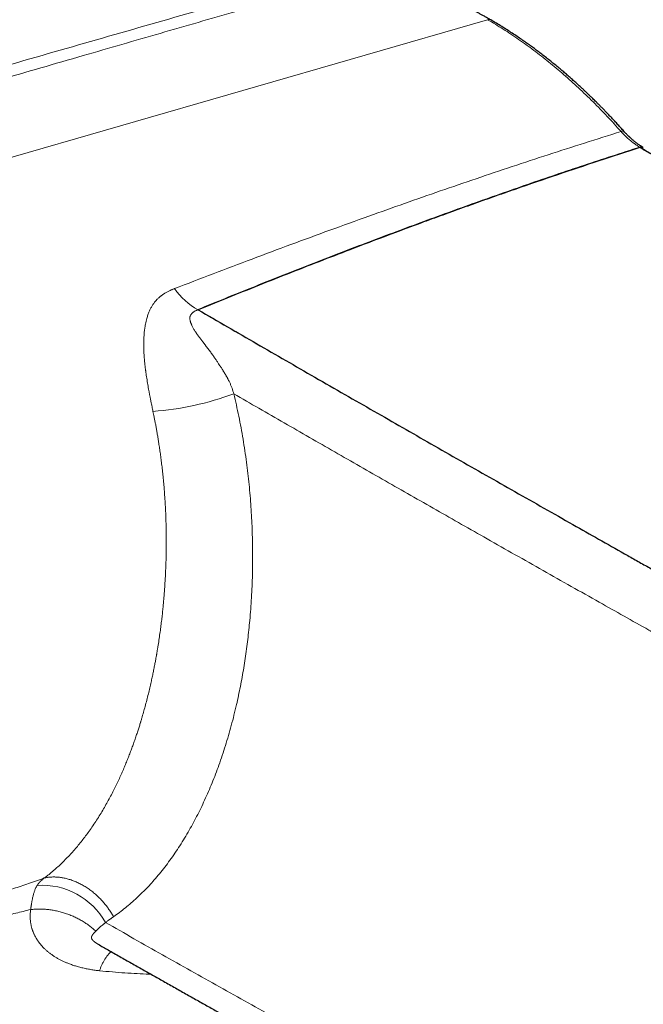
# Model space of a CAD drawing. Header units: millimetres. Extents: x 8 to 965, y 12 to 534.
# Tile 47 of 56: x 809 to 848, y 189 to 250. Entities that reach past the tile are written whole.
import ezdxf

# ---------------------------------------------------------------- set-up
doc = ezdxf.new("R2010")
doc.units = ezdxf.units.MM

msp = doc.modelspace()

# ---------------------------------------------------------------- linework, layer by layer
at = {"color": 252, "linetype": 'Continuous', "lineweight": 0}
msp.add_line((788.111, 235.525), (837.887, 249.907), dxfattribs=at)
at = {"color": 7, "linetype": 'Continuous', "lineweight": 30}
for p, q in [((813.827, 192.753), (813.83, 192.752)), ((813.83, 192.763), (813.833, 192.761))]:
    msp.add_line(p, q, dxfattribs=at)
at = {"color": 252, "linetype": 'Continuous', "lineweight": 0, "flags": 128}
msp.add_lwpolyline([(846.139, 242.994), (846.174, 243.008), (846.206, 243.019), (846.235, 243.025), (846.261, 243.028), (846.283, 243.027), (846.301, 243.022), (846.315, 243.013), (846.319, 243.009)], dxfattribs=at)
at = {"color": 252, "linetype": 'Continuous', "lineweight": 0}
for centre, radius, start, end in [((837.968, 249.673), 0.248, 62.14422, 109.12794), ((847.397, 241.781), 0.251, 62.15136, 110.08233), ((822.088, 235.768), 4.329, 215.00521, 241.11616), ((815.898, 243.697), 18.05, 274.17668, 290.44561), ((810.35, 191.898), 4.504, 29.15959, 93.73024)]:
    msp.add_arc(centre, radius, start, end, dxfattribs=at)
for points, knots in [([(828.436, 252.913), (826.5, 252.35), (822.627, 251.224), (816.715, 249.525), (810.743, 247.812), (804.716, 246.079), (800.662, 244.9), (798.635, 244.31)], [0, 0, 0, 0, 0.200035, 0.400028, 0.60001, 0.799997, 1, 1, 1, 1]), ([(829.6, 252.541), (828.831, 252.316), (827.293, 251.865), (824.971, 251.187), (822.639, 250.509), (820.297, 249.829), (817.946, 249.148), (815.586, 248.464), (813.138, 247.756), (810.604, 247.021), (807.981, 246.26), (805.351, 245.494), (802.715, 244.724), (800.953, 244.207), (800.072, 243.948)], [0, 0, 0, 0, 0.080067, 0.160117, 0.240153, 0.320176, 0.400187, 0.480188, 0.56018, 0.648161, 0.736134, 0.824097, 0.912053, 1, 1, 1, 1]), ([(837.887, 249.907), (838.048, 249.813), (838.37, 249.624), (838.852, 249.324), (839.332, 249.013), (839.81, 248.689), (840.283, 248.355), (840.75, 248.011), (841.213, 247.657), (841.673, 247.292), (842.133, 246.913), (842.592, 246.521), (843.052, 246.114), (843.508, 245.697), (843.961, 245.268), (844.408, 244.83), (844.848, 244.385), (845.283, 243.932), (845.713, 243.469), (845.997, 243.152), (846.139, 242.994)], [0, 0, 0, 0, 0.056636, 0.113107, 0.16943, 0.225622, 0.2817, 0.336684, 0.39159, 0.446436, 0.501236, 0.557003, 0.612756, 0.668512, 0.724287, 0.780097, 0.834961, 0.889889, 0.944897, 1, 1, 1, 1]), ([(846.139, 242.994), (845.387, 242.758), (843.884, 242.287), (841.643, 241.563), (839.409, 240.828), (837.185, 240.08), (834.969, 239.32), (832.76, 238.55), (830.485, 237.741), (828.143, 236.895), (825.735, 236.011), (823.333, 235.114), (820.935, 234.206), (819.34, 233.592), (818.542, 233.285)], [0, 0, 0, 0, 0.080067, 0.160117, 0.240153, 0.320176, 0.400187, 0.480188, 0.56018, 0.648161, 0.736134, 0.824097, 0.912053, 1, 1, 1, 1]), ([(846.139, 242.994), (846.201, 242.927), (846.326, 242.793), (846.518, 242.608), (846.713, 242.436), (846.911, 242.281), (847.111, 242.139), (847.244, 242.057), (847.311, 242.017)], [0, 0, 0, 0, 0.168204, 0.335176, 0.501382, 0.667283, 0.833338, 1, 1, 1, 1]), ([(818.542, 233.285), (818.526, 233.279), (818.49, 233.265), (818.433, 233.241), (818.37, 233.214), (818.301, 233.183), (818.226, 233.148), (818.146, 233.108), (818.067, 233.065), (817.991, 233.021), (817.923, 232.98), (817.874, 232.948), (817.841, 232.925), (817.82, 232.911), (817.802, 232.898), (817.784, 232.885), (817.767, 232.873), (817.747, 232.858), (817.718, 232.837), (817.677, 232.805), (817.628, 232.765), (817.57, 232.715), (817.507, 232.656), (817.453, 232.601), (817.412, 232.557), (817.385, 232.528), (817.361, 232.5), (817.338, 232.473), (817.303, 232.429), (817.258, 232.37), (817.206, 232.295), (817.141, 232.193), (817.064, 232.053), (816.977, 231.867), (816.898, 231.664), (816.834, 231.462), (816.784, 231.265), (816.744, 231.077), (816.707, 230.857), (816.686, 230.687), (816.674, 230.572), (816.671, 230.539), (816.668, 230.507), (816.666, 230.474), (816.663, 230.441), (816.66, 230.408), (816.655, 230.331), (816.648, 230.206), (816.642, 230.025), (816.64, 229.852), (816.641, 229.688), (816.645, 229.545), (816.648, 229.443), (816.651, 229.384), (816.652, 229.365), (816.653, 229.347), (816.654, 229.328), (816.655, 229.309), (816.659, 229.233), (816.667, 229.105), (816.681, 228.93), (816.695, 228.772), (816.71, 228.63), (816.723, 228.511), (816.734, 228.413), (816.744, 228.334), (816.752, 228.27), (816.759, 228.22), (816.764, 228.183), (816.767, 228.158), (816.769, 228.145), (816.769, 228.14), (816.77, 228.138), (816.77, 228.137), (816.77, 228.137), (816.77, 228.137), (816.77, 228.137), (816.77, 228.137), (816.779, 228.07), (816.798, 227.938), (816.827, 227.74), (816.859, 227.546), (816.891, 227.354), (816.924, 227.165), (816.955, 226.994), (816.979, 226.862), (816.997, 226.765), (817.013, 226.682), (817.031, 226.588), (817.052, 226.482), (817.074, 226.369), (817.097, 226.257), (817.123, 226.128), (817.152, 225.986), (817.184, 225.834), (817.204, 225.739), (817.213, 225.695)], [0, 0, 0, 0, 0.007387, 0.015809, 0.025267, 0.035756, 0.047268, 0.05979, 0.072929, 0.085384, 0.096651, 0.106738, 0.11038, 0.113842, 0.117125, 0.120229, 0.123155, 0.125904, 0.131214, 0.138579, 0.147996, 0.158724, 0.171255, 0.185578, 0.191779, 0.19717, 0.202427, 0.20755, 0.212539, 0.226598, 0.239479, 0.251186, 0.278161, 0.306388, 0.33586, 0.36658, 0.390331, 0.414772, 0.439894, 0.47407, 0.477977, 0.481897, 0.485832, 0.489779, 0.493741, 0.497716, 0.501704, 0.521044, 0.542126, 0.56498, 0.581027, 0.597836, 0.613254, 0.615316, 0.617388, 0.619471, 0.621563, 0.623665, 0.625777, 0.646755, 0.665803, 0.682931, 0.69815, 0.711469, 0.721125, 0.729475, 0.736524, 0.741442, 0.745449, 0.748221, 0.749218, 0.749614, 0.749779, 0.749851, 0.749882, 0.749895, 0.749901, 0.749904, 0.749906, 0.770967, 0.791592, 0.811802, 0.831609, 0.851021, 0.870049, 0.884269, 0.891473, 0.899873, 0.909471, 0.920267, 0.932263, 0.943832, 0.954092, 0.971376, 0.98668, 1, 1, 1, 1]), ([(819.997, 231.978), (819.979, 231.971), (819.945, 231.957), (819.896, 231.935), (819.851, 231.913), (819.808, 231.892), (819.769, 231.87), (819.734, 231.848), (819.688, 231.818), (819.637, 231.777), (819.584, 231.722), (819.544, 231.664), (819.519, 231.61), (819.504, 231.56), (819.496, 231.515), (819.492, 231.468), (819.493, 231.419), (819.497, 231.367), (819.506, 231.318), (819.516, 231.273), (819.527, 231.232), (819.541, 231.189), (819.556, 231.145), (819.574, 231.099), (819.595, 231.052), (819.622, 230.995), (819.656, 230.927), (819.699, 230.847), (819.747, 230.764), (819.8, 230.678), (819.857, 230.589), (819.919, 230.497), (819.982, 230.408), (820.041, 230.326), (820.097, 230.25), (820.156, 230.171), (820.218, 230.09), (820.269, 230.022), (820.31, 229.969), (820.34, 229.929), (820.371, 229.888), (820.402, 229.848), (820.433, 229.807), (820.508, 229.709), (820.623, 229.557), (820.776, 229.35), (820.92, 229.151), (821.049, 228.968), (821.165, 228.8), (821.264, 228.652), (821.33, 228.552), (821.365, 228.498), (821.375, 228.482), (821.386, 228.466), (821.396, 228.45), (821.406, 228.434), (821.427, 228.4), (821.46, 228.349), (821.501, 228.282), (821.54, 228.22), (821.576, 228.162), (821.608, 228.109), (821.642, 228.055), (821.676, 227.998), (821.711, 227.938), (821.745, 227.879), (821.777, 227.821), (821.808, 227.765), (821.838, 227.709), (821.887, 227.615), (821.954, 227.48), (822.032, 227.303), (822.1, 227.129), (822.158, 226.957), (822.188, 226.841), (822.203, 226.784)], [0, 0, 0, 0, 0.010344, 0.020227, 0.02966, 0.038648, 0.047193, 0.055298, 0.062966, 0.079594, 0.095452, 0.110633, 0.125255, 0.135026, 0.145027, 0.155289, 0.165839, 0.176704, 0.187908, 0.19606, 0.204477, 0.213166, 0.222134, 0.231386, 0.240928, 0.250764, 0.266133, 0.282159, 0.298852, 0.31622, 0.334271, 0.353014, 0.372454, 0.388236, 0.402892, 0.418932, 0.436356, 0.451952, 0.460011, 0.468081, 0.476162, 0.484253, 0.492355, 0.500468, 0.542417, 0.582064, 0.619413, 0.654466, 0.683415, 0.710589, 0.733034, 0.735871, 0.738685, 0.741476, 0.744243, 0.746986, 0.749706, 0.761771, 0.773054, 0.783554, 0.79327, 0.802202, 0.81035, 0.820508, 0.830327, 0.839864, 0.84912, 0.858095, 0.86679, 0.875207, 0.902458, 0.928484, 0.953355, 0.977157, 1, 1, 1, 1]), ([(819.996, 231.969), (820.553, 231.648), (821.695, 230.989), (823.077, 230.191), (823.903, 229.715), (824.143, 229.576)], [0, 0, 0, 0, 0.4034501, 0.8261063, 1, 1, 1, 1]), ([(822.203, 226.784), (823.242, 226.184), (825.319, 224.985), (828.445, 223.189), (831.576, 221.395), (834.714, 219.605), (837.961, 217.759), (841.32, 215.856), (844.652, 213.976), (846.933, 212.695), (848.156, 212.009), (848.457, 211.84), (848.758, 211.672), (849.059, 211.503), (849.36, 211.334), (849.661, 211.166), (849.962, 210.997), (850.402, 210.751), (850.987, 210.424), (851.722, 210.013), (852.385, 209.643), (852.973, 209.315), (853.341, 209.11), (853.571, 208.981), (853.662, 208.931), (853.753, 208.88), (853.853, 208.824), (853.999, 208.743), (854.189, 208.637), (854.464, 208.484), (854.781, 208.307), (855.137, 208.108), (855.478, 207.919), (855.803, 207.737), (856.113, 207.565), (856.396, 207.408), (856.654, 207.264), (856.887, 207.134), (857.085, 207.024), (857.25, 206.933), (857.351, 206.877), (857.415, 206.841), (857.444, 206.825), (857.473, 206.809), (857.502, 206.793), (857.53, 206.777), (857.558, 206.762), (857.785, 206.636), (858.055, 206.486), (858.324, 206.338), (858.392, 206.3), (858.417, 206.287), (858.442, 206.273), (858.468, 206.258), (858.54, 206.219), (858.654, 206.156), (858.811, 206.069), (858.965, 205.984), (859.113, 205.901), (859.247, 205.826), (859.368, 205.758), (859.48, 205.694), (859.59, 205.631), (859.716, 205.557), (859.855, 205.474), (860.005, 205.381), (860.153, 205.287), (860.308, 205.186), (860.526, 205.038), (860.805, 204.839), (861.149, 204.577), (861.504, 204.289), (861.866, 203.971), (862.221, 203.638), (862.568, 203.29), (862.904, 202.931), (863.228, 202.56), (863.54, 202.179), (863.843, 201.787), (864.136, 201.381), (864.421, 200.96), (864.697, 200.525), (864.962, 200.077), (865.217, 199.616), (865.459, 199.148), (865.689, 198.675), (865.906, 198.195), (866.112, 197.706), (866.309, 197.206), (866.495, 196.697), (866.67, 196.178), (866.833, 195.653), (866.985, 195.122), (867.124, 194.589), (867.25, 194.055), (867.363, 193.522), (867.464, 192.987), (867.553, 192.446), (867.631, 191.899), (867.697, 191.346), (867.751, 190.789), (867.793, 190.23), (867.822, 189.672), (867.84, 189.118), (867.847, 188.568), (867.842, 188.019), (867.826, 187.466), (867.798, 186.912), (867.759, 186.358), (867.708, 185.808), (867.646, 185.262), (867.573, 184.723), (867.489, 184.192), (867.395, 183.671), (867.29, 183.158), (867.174, 182.649), (867.047, 182.145), (866.907, 181.646), (866.757, 181.154), (866.596, 180.671), (866.426, 180.201), (866.247, 179.745), (866.06, 179.301), (865.864, 178.868), (865.657, 178.442), (865.439, 178.025), (865.212, 177.618), (864.975, 177.224), (864.73, 176.842), (864.477, 176.475), (864.218, 176.123), (863.952, 175.787), (863.679, 175.465), (863.397, 175.155), (863.105, 174.858), (862.803, 174.575), (862.494, 174.306), (862.177, 174.053), (861.855, 173.818), (861.528, 173.599), (861.198, 173.398), (860.861, 173.212), (860.516, 173.04), (860.164, 172.884), (859.804, 172.744), (859.439, 172.62), (859.069, 172.514), (858.695, 172.425), (858.32, 172.353), (857.943, 172.298), (857.563, 172.261), (857.176, 172.24), (856.784, 172.236), (856.388, 172.249), (855.989, 172.278), (855.589, 172.325), (855.216, 172.384), (854.871, 172.452), (854.553, 172.524), (854.235, 172.607), (853.915, 172.7), (853.614, 172.797), (853.334, 172.895), (853.075, 172.993), (852.822, 173.095), (852.616, 173.183), (852.457, 173.255), (852.34, 173.309), (852.22, 173.365), (852.097, 173.424), (851.971, 173.486), (851.848, 173.546), (851.718, 173.612), (851.579, 173.683), (851.422, 173.763), (851.237, 173.86), (851.091, 173.937), (850.988, 173.992), (850.949, 174.012), (850.91, 174.033), (850.878, 174.05), (850.843, 174.069), (850.8, 174.091), (850.74, 174.124), (850.666, 174.163), (850.581, 174.209), (850.485, 174.26), (850.39, 174.311), (850.3, 174.359), (850.22, 174.402), (850.131, 174.449), (850.033, 174.502), (849.91, 174.567), (849.774, 174.639), (849.626, 174.717), (849.48, 174.795), (849.336, 174.871), (849.157, 174.966), (848.944, 175.078), (848.7, 175.208), (848.437, 175.347), (848.16, 175.494), (847.869, 175.648), (847.593, 175.795), (847.335, 175.932), (847.094, 176.06), (846.871, 176.178), (846.711, 176.263), (846.612, 176.316), (846.568, 176.339), (846.524, 176.362), (846.482, 176.385), (846.434, 176.41), (846.305, 176.479), (845.995, 176.645), (845.506, 176.905), (845.013, 177.169), (844.613, 177.382), (844.309, 177.545), (844.003, 177.708), (843.696, 177.873), (843.389, 178.038), (843.08, 178.203), (841.668, 178.96), (839.16, 180.311), (835.565, 182.261), (831.984, 184.217), (828.417, 186.179), (824.863, 188.148), (821.323, 190.122), (817.795, 192.103), (815.454, 193.43), (814.284, 194.093)], [0, 0, 0, 0, 0.02776, 0.055483, 0.083167, 0.110815, 0.138424, 0.168752, 0.199034, 0.225646, 0.228258, 0.230869, 0.233481, 0.236091, 0.238702, 0.241312, 0.243922, 0.246531, 0.252762, 0.25912, 0.265605, 0.269956, 0.274361, 0.275143, 0.275925, 0.27671, 0.277499, 0.278521, 0.280494, 0.282421, 0.285631, 0.288705, 0.291644, 0.294447, 0.297114, 0.299646, 0.301762, 0.303772, 0.305677, 0.306877, 0.308031, 0.308284, 0.308535, 0.308783, 0.309029, 0.309272, 0.309513, 0.309752, 0.315128, 0.316471, 0.316682, 0.316894, 0.317106, 0.317318, 0.317575, 0.318955, 0.320247, 0.321637, 0.32291, 0.324066, 0.325105, 0.326028, 0.326977, 0.327955, 0.3293, 0.330615, 0.331901, 0.333201, 0.334737, 0.33775, 0.340758, 0.34423, 0.347704, 0.351186, 0.354679, 0.358178, 0.361604, 0.365025, 0.368445, 0.371867, 0.375333, 0.378813, 0.38231, 0.38583, 0.389347, 0.392789, 0.396239, 0.399701, 0.403178, 0.406707, 0.410233, 0.413759, 0.41729, 0.42083, 0.424302, 0.427763, 0.431216, 0.434665, 0.438178, 0.441704, 0.445246, 0.448807, 0.452377, 0.455879, 0.459386, 0.462901, 0.466426, 0.470027, 0.473621, 0.477211, 0.480799, 0.484407, 0.487953, 0.491484, 0.495003, 0.498515, 0.502093, 0.505672, 0.509253, 0.512842, 0.516425, 0.51993, 0.523432, 0.526937, 0.530445, 0.534012, 0.53757, 0.541124, 0.544676, 0.548236, 0.551729, 0.555211, 0.558686, 0.562157, 0.565689, 0.569219, 0.572751, 0.576288, 0.579824, 0.583283, 0.586739, 0.590195, 0.593654, 0.597178, 0.600692, 0.6042, 0.607705, 0.611222, 0.614675, 0.618118, 0.621552, 0.624982, 0.628491, 0.631985, 0.635467, 0.638941, 0.642411, 0.645136, 0.647864, 0.650594, 0.65333, 0.656072, 0.658309, 0.660516, 0.662694, 0.664812, 0.665784, 0.666784, 0.667813, 0.66887, 0.669955, 0.671069, 0.672031, 0.673302, 0.674653, 0.676083, 0.678094, 0.678423, 0.678755, 0.679091, 0.67943, 0.679586, 0.680003, 0.680527, 0.681158, 0.681898, 0.682744, 0.683624, 0.684369, 0.685063, 0.685708, 0.686664, 0.687599, 0.688899, 0.690178, 0.691438, 0.692677, 0.693896, 0.696078, 0.698192, 0.700238, 0.702871, 0.705382, 0.707771, 0.710038, 0.71208, 0.714011, 0.715832, 0.716217, 0.716598, 0.716973, 0.717343, 0.717707, 0.718203, 0.720691, 0.725771, 0.730892, 0.73352, 0.736158, 0.738807, 0.741467, 0.744137, 0.746818, 0.749509, 0.780891, 0.81225, 0.843589, 0.874908, 0.906208, 0.937489, 0.968753, 1, 1, 1, 1]), ([(814.775, 194.456), (814.899, 194.545), (815.146, 194.721), (815.509, 195.005), (815.865, 195.303), (816.213, 195.615), (816.554, 195.942), (816.888, 196.284), (817.215, 196.64), (817.54, 197.018), (817.863, 197.417), (818.183, 197.838), (818.496, 198.275), (818.8, 198.729), (819.097, 199.198), (819.381, 199.676), (819.654, 200.16), (819.913, 200.649), (820.164, 201.15), (820.406, 201.663), (820.64, 202.187), (820.865, 202.723), (821.081, 203.27), (821.291, 203.838), (821.495, 204.425), (821.692, 205.032), (821.878, 205.65), (822.055, 206.278), (822.221, 206.918), (822.369, 207.535), (822.5, 208.127), (822.616, 208.693), (822.724, 209.265), (822.824, 209.842), (822.915, 210.423), (822.997, 211.006), (823.071, 211.592), (823.137, 212.18), (823.199, 212.806), (823.254, 213.471), (823.3, 214.177), (823.336, 214.888), (823.36, 215.603), (823.372, 216.322), (823.373, 217.033), (823.363, 217.732), (823.342, 218.42), (823.311, 219.108), (823.27, 219.796), (823.217, 220.484), (823.154, 221.172), (823.079, 221.86), (822.993, 222.558), (822.893, 223.265), (822.78, 223.978), (822.655, 224.686), (822.517, 225.39), (822.368, 226.091), (822.258, 226.553), (822.203, 226.784)], [0, 0, 0, 0, 0.017654, 0.03524, 0.052767, 0.070246, 0.087689, 0.105105, 0.122507, 0.139954, 0.158228, 0.176502, 0.194788, 0.213099, 0.231448, 0.249849, 0.267454, 0.285008, 0.302522, 0.320007, 0.337477, 0.354941, 0.372412, 0.389893, 0.408183, 0.426462, 0.444743, 0.463039, 0.481366, 0.499737, 0.515338, 0.530942, 0.546558, 0.562196, 0.577863, 0.593288, 0.608759, 0.624284, 0.639582, 0.657789, 0.676012, 0.694263, 0.712557, 0.730905, 0.749321, 0.766797, 0.784263, 0.801728, 0.819203, 0.836698, 0.854226, 0.871795, 0.889429, 0.907876, 0.926299, 0.94471, 0.963123, 0.981549, 1, 1, 1, 1]), ([(817.213, 225.695), (817.225, 225.639), (817.249, 225.521), (817.287, 225.335), (817.327, 225.132), (817.369, 224.911), (817.413, 224.674), (817.458, 224.422), (817.504, 224.154), (817.55, 223.869), (817.598, 223.565), (817.645, 223.241), (817.692, 222.897), (817.738, 222.535), (817.783, 222.156), (817.826, 221.758), (817.867, 221.343), (817.896, 221.007), (817.915, 220.765), (817.925, 220.625), (817.935, 220.495), (817.943, 220.366), (817.952, 220.237), (817.963, 220.053), (817.977, 219.814), (817.995, 219.447), (818.012, 219.014), (818.025, 218.535), (818.032, 218.088), (818.035, 217.671), (818.033, 217.266), (818.028, 216.872), (818.019, 216.488), (818.007, 216.129), (817.997, 215.89), (817.992, 215.768), (817.991, 215.743), (817.989, 215.719), (817.988, 215.695), (817.987, 215.67), (817.984, 215.597), (817.977, 215.471), (817.967, 215.285), (817.955, 215.08), (817.94, 214.854), (817.923, 214.607), (817.902, 214.338), (817.878, 214.051), (817.85, 213.744), (817.818, 213.419), (817.781, 213.075), (817.74, 212.716), (817.693, 212.342), (817.64, 211.954), (817.581, 211.55), (817.533, 211.239), (817.499, 211.03), (817.484, 210.943), (817.473, 210.875), (817.464, 210.823), (817.455, 210.772), (817.446, 210.719), (817.422, 210.583), (817.386, 210.378), (817.334, 210.101), (817.282, 209.831), (817.225, 209.549), (817.164, 209.257), (817.094, 208.939), (817.015, 208.595), (816.926, 208.224), (816.83, 207.841), (816.73, 207.464), (816.627, 207.092), (816.54, 206.791), (816.484, 206.602), (816.46, 206.525), (816.453, 206.501), (816.446, 206.477), (816.438, 206.453), (816.432, 206.431), (816.417, 206.382), (816.378, 206.257), (816.312, 206.049), (816.226, 205.783), (816.132, 205.505), (816.035, 205.226), (815.935, 204.947), (815.832, 204.669), (815.722, 204.383), (815.605, 204.089), (815.48, 203.786), (815.348, 203.477), (815.208, 203.16), (815.058, 202.835), (814.898, 202.502), (814.728, 202.162), (814.547, 201.816), (814.356, 201.467), (814.156, 201.118), (813.948, 200.769), (813.73, 200.423), (813.501, 200.077), (813.274, 199.751), (813.049, 199.445), (812.828, 199.157), (812.598, 198.873), (812.359, 198.592), (812.111, 198.315), (811.858, 198.049), (811.6, 197.792), (811.339, 197.546), (811.068, 197.307), (810.787, 197.072), (810.594, 196.924), (810.497, 196.85)], [0, 0, 0, 0, 0.005026, 0.0105561, 0.0165888, 0.0231225, 0.0301555, 0.0375475, 0.0454182, 0.0537662, 0.0625902, 0.0720837, 0.0820706, 0.0925501, 0.1035216, 0.1149849, 0.1269401, 0.139388, 0.14396, 0.1477151, 0.1514445, 0.1551483, 0.1588266, 0.1624793, 0.170989, 0.1793584, 0.1939567, 0.2081136, 0.2203834, 0.2323056, 0.2438817, 0.2551135, 0.266178, 0.2768896, 0.2860199, 0.2867927, 0.2874659, 0.2881543, 0.2888579, 0.2895768, 0.290311, 0.2951091, 0.3004719, 0.306399, 0.3128895, 0.3200919, 0.3278777, 0.336244, 0.3451875, 0.3547036, 0.3647865, 0.3754294, 0.3864044, 0.3979289, 0.4100051, 0.4226364, 0.4259002, 0.4289833, 0.4305153, 0.4320668, 0.4336377, 0.435228, 0.4368379, 0.4460405, 0.4539455, 0.4622423, 0.4709332, 0.4800209, 0.4895085, 0.5007548, 0.5125149, 0.5247791, 0.5375448, 0.5491904, 0.5612184, 0.5672854, 0.5680867, 0.5688895, 0.5696939, 0.5704999, 0.5713074, 0.5718885, 0.5754167, 0.5839285, 0.5929628, 0.6025169, 0.6125872, 0.6220115, 0.6318439, 0.6420948, 0.6527673, 0.6638644, 0.6753898, 0.687348, 0.6997442, 0.7128224, 0.7263686, 0.7403917, 0.7548964, 0.769828, 0.7848926, 0.8003553, 0.8162191, 0.8324876, 0.846612, 0.8610341, 0.8757576, 0.8907865, 0.9061253, 0.9217791, 0.9368318, 0.9521746, 0.9678129, 0.9837525, 1, 1, 1, 1]), ([(810.497, 196.85), (810.335, 196.793), (810.014, 196.681), (809.534, 196.515), (809.062, 196.353), (808.598, 196.194), (808.141, 196.04), (807.692, 195.889), (807.249, 195.743), (806.826, 195.606), (806.42, 195.477), (806.029, 195.354), (805.641, 195.235), (805.254, 195.119), (804.87, 195.006), (804.489, 194.897), (804.073, 194.781), (803.624, 194.66), (803.141, 194.536), (802.661, 194.418), (802.204, 194.311), (801.768, 194.215), (801.467, 194.152), (801.28, 194.114), (801.207, 194.1), (801.135, 194.086), (801.075, 194.074), (801.014, 194.062), (800.946, 194.049), (800.846, 194.03), (800.728, 194.009), (800.642, 193.993), (800.598, 193.985)], [0, 0, 0, 0, 0.051093, 0.100938, 0.149644, 0.197317, 0.24405, 0.289908, 0.334875, 0.378921, 0.418426, 0.457781, 0.496835, 0.535563, 0.573975, 0.612088, 0.649919, 0.698428, 0.746533, 0.794271, 0.841697, 0.883217, 0.924576, 0.931842, 0.939104, 0.946363, 0.953567, 0.956935, 0.964712, 0.974025, 0.986715, 1, 1, 1, 1]), ([(810.057, 196.393), (810.06, 196.398), (810.068, 196.409), (810.08, 196.427), (810.095, 196.448), (810.113, 196.473), (810.133, 196.5), (810.152, 196.524), (810.168, 196.544), (810.181, 196.56), (810.194, 196.575), (810.206, 196.588), (810.217, 196.601), (810.228, 196.613), (810.242, 196.628), (810.261, 196.648), (810.285, 196.671), (810.308, 196.693), (810.331, 196.714), (810.359, 196.739), (810.381, 196.758), (810.397, 196.771), (810.402, 196.775), (810.407, 196.779), (810.412, 196.783), (810.417, 196.787), (810.431, 196.798), (810.451, 196.814), (810.474, 196.832), (810.488, 196.843), (810.494, 196.848), (810.496, 196.849), (810.497, 196.85), (810.497, 196.85), (810.497, 196.85), (810.497, 196.85), (810.497, 196.85)], [0, 0, 0, 0, 0.029691, 0.067353, 0.112872, 0.16608, 0.226744, 0.287628, 0.324661, 0.359451, 0.392032, 0.42244, 0.450711, 0.476883, 0.500992, 0.556335, 0.608891, 0.65876, 0.706052, 0.750878, 0.822516, 0.831528, 0.840457, 0.849304, 0.858072, 0.86676, 0.875369, 0.930092, 0.968882, 0.99208, 0.997896, 0.999378, 0.999778, 0.999904, 0.999954, 1, 1, 1, 1]), ([(810.497, 196.85), (810.565, 196.863), (810.702, 196.89), (810.917, 196.911), (811.141, 196.916), (811.373, 196.902), (811.611, 196.871), (811.855, 196.82), (812.102, 196.75), (812.351, 196.66), (812.599, 196.551), (812.844, 196.424), (813.084, 196.279), (813.318, 196.119), (813.543, 195.943), (813.759, 195.755), (813.962, 195.555), (814.153, 195.346), (814.331, 195.13), (814.494, 194.909), (814.643, 194.685), (814.731, 194.532), (814.775, 194.456)], [0, 0, 0, 0, 0.046462, 0.093966, 0.142434, 0.191779, 0.241902, 0.292692, 0.344028, 0.395782, 0.447818, 0.499997, 0.552175, 0.604212, 0.655966, 0.707303, 0.758093, 0.808217, 0.857563, 0.906032, 0.953536, 1, 1, 1, 1]), ([(810.057, 196.393), (810.054, 196.389), (810.046, 196.376), (810.019, 196.333), (809.98, 196.262), (809.939, 196.17), (809.904, 196.083), (809.874, 195.998), (809.847, 195.911), (809.822, 195.821), (809.798, 195.728), (809.784, 195.661), (809.776, 195.622), (809.774, 195.615), (809.772, 195.605), (809.767, 195.579), (809.757, 195.532), (809.743, 195.458), (809.728, 195.374), (809.714, 195.293), (809.702, 195.225), (809.693, 195.167), (809.685, 195.115), (809.678, 195.063), (809.671, 195.015), (809.665, 194.971), (809.66, 194.937), (809.656, 194.914), (809.655, 194.903), (809.654, 194.901), (809.654, 194.9), (809.654, 194.9), (809.654, 194.9), (809.654, 194.9), (809.654, 194.9)], [0, 0, 0, 0, 0.01141, 0.032942, 0.110711, 0.187779, 0.250327, 0.312939, 0.37763, 0.441462, 0.503427, 0.569374, 0.573364, 0.577992, 0.584303, 0.592251, 0.625832, 0.67236, 0.729588, 0.777995, 0.816615, 0.849185, 0.877837, 0.90684, 0.937924, 0.959238, 0.982156, 0.995575, 0.998895, 0.999723, 0.999931, 0.999983, 0.999996, 1, 1, 1, 1]), ([(797.153, 193.37), (797.261, 193.358), (797.574, 193.325), (798.096, 193.29), (798.718, 193.262), (799.323, 193.253), (799.91, 193.258), (800.478, 193.278), (801.048, 193.31), (801.619, 193.355), (802.186, 193.411), (802.75, 193.477), (803.31, 193.553), (803.871, 193.638), (804.438, 193.734), (805.011, 193.839), (805.592, 193.954), (806.176, 194.077), (806.764, 194.207), (807.31, 194.333), (807.815, 194.452), (808.278, 194.564), (808.739, 194.676), (809.198, 194.788), (809.502, 194.863), (809.654, 194.9)], [0, 0, 0, 0, 0.0265873, 0.0770331, 0.1276137, 0.1783471, 0.2239166, 0.2695764, 0.3152774, 0.3609256, 0.406427, 0.4508993, 0.4952264, 0.5395608, 0.5840556, 0.629658, 0.6755834, 0.7218227, 0.7683734, 0.8152023, 0.8521229, 0.8890953, 0.9260691, 0.9630129, 1, 1, 1, 1]), ([(809.654, 194.9), (809.649, 194.864), (809.639, 194.789), (809.63, 194.673), (809.624, 194.55), (809.624, 194.42), (809.63, 194.283), (809.642, 194.159), (809.658, 194.049), (809.675, 193.959), (809.693, 193.872), (809.714, 193.791), (809.735, 193.716), (809.758, 193.645), (809.781, 193.58), (809.806, 193.513), (809.835, 193.443), (809.872, 193.359), (809.917, 193.268), (809.97, 193.17), (810.028, 193.073), (810.09, 192.977), (810.165, 192.87), (810.253, 192.756), (810.356, 192.635), (810.466, 192.518), (810.588, 192.4), (810.725, 192.282), (810.873, 192.166), (811.03, 192.056), (811.192, 191.953), (811.356, 191.858), (811.522, 191.77), (811.691, 191.69), (811.866, 191.613), (812.072, 191.531), (812.302, 191.45), (812.557, 191.371), (812.817, 191.302), (813.085, 191.241), (813.358, 191.191), (813.63, 191.147), (813.815, 191.127), (813.907, 191.117)], [0, 0, 0, 0, 0.019817, 0.041031, 0.063664, 0.087734, 0.113255, 0.140239, 0.158133, 0.175623, 0.1922, 0.207847, 0.222547, 0.236288, 0.249057, 0.260842, 0.276186, 0.291016, 0.311001, 0.331007, 0.351023, 0.371037, 0.391036, 0.418489, 0.444672, 0.470862, 0.49804, 0.526667, 0.556086, 0.585384, 0.61359, 0.641382, 0.668292, 0.694256, 0.720685, 0.748235, 0.785597, 0.820279, 0.855951, 0.892673, 0.928508, 0.964315, 1, 1, 1, 1]), ([(813.678, 193.56), (813.616, 193.617), (813.492, 193.731), (813.288, 193.893), (813.071, 194.048), (812.84, 194.194), (812.597, 194.33), (812.343, 194.454), (812.08, 194.566), (811.811, 194.664), (811.537, 194.747), (811.26, 194.815), (810.982, 194.868), (810.706, 194.905), (810.433, 194.927), (810.166, 194.933), (809.906, 194.925), (809.737, 194.909), (809.654, 194.9)], [0, 0, 0, 0, 0.059841, 0.120703, 0.182469, 0.24501, 0.308184, 0.371842, 0.435827, 0.499978, 0.564128, 0.628116, 0.691778, 0.754957, 0.817504, 0.879278, 0.940149, 1, 1, 1, 1]), ([(814.284, 194.093), (814.303, 194.109), (814.345, 194.144), (814.408, 194.194), (814.454, 194.228), (814.481, 194.248), (814.489, 194.255), (814.498, 194.261), (814.507, 194.268), (814.516, 194.274), (814.525, 194.281), (814.536, 194.289), (814.551, 194.299), (814.573, 194.315), (814.605, 194.337), (814.65, 194.369), (814.708, 194.41), (814.751, 194.44), (814.775, 194.456)], [0, 0, 0, 0, 0.125983, 0.26283, 0.39227, 0.409846, 0.427568, 0.445435, 0.463447, 0.481604, 0.499906, 0.517726, 0.548313, 0.59167, 0.647796, 0.742494, 0.859895, 1, 1, 1, 1]), ([(813.678, 193.56), (813.67, 193.551), (813.653, 193.533), (813.627, 193.507), (813.603, 193.481), (813.578, 193.456), (813.555, 193.431), (813.532, 193.406), (813.511, 193.381), (813.49, 193.353), (813.47, 193.325), (813.452, 193.295), (813.438, 193.266), (813.427, 193.238), (813.42, 193.212), (813.416, 193.186), (813.415, 193.161), (813.418, 193.133), (813.426, 193.103), (813.44, 193.072), (813.457, 193.045), (813.473, 193.022), (813.492, 193), (813.511, 192.979), (813.531, 192.96), (813.553, 192.94), (813.577, 192.919), (813.603, 192.898), (813.632, 192.877), (813.67, 192.85), (813.72, 192.816), (813.775, 192.782), (813.813, 192.761), (813.827, 192.753)], [0, 0, 0, 0, 0.036725, 0.073438, 0.110131, 0.146798, 0.183865, 0.220737, 0.25741, 0.293884, 0.338608, 0.380893, 0.420792, 0.458373, 0.493712, 0.526899, 0.558041, 0.58726, 0.625867, 0.663135, 0.687483, 0.711602, 0.73565, 0.754978, 0.774822, 0.795254, 0.816343, 0.838151, 0.860735, 0.884145, 0.924685, 0.971707, 1, 1, 1, 1]), ([(813.678, 193.56), (813.701, 193.584), (813.747, 193.633), (813.823, 193.712), (813.905, 193.79), (813.993, 193.865), (814.055, 193.912), (814.087, 193.937), (814.088, 193.938), (814.089, 193.939), (814.092, 193.941), (814.101, 193.948), (814.116, 193.96), (814.138, 193.976), (814.165, 193.997), (814.199, 194.023), (814.239, 194.055), (814.268, 194.08), (814.284, 194.093)], [0, 0, 0, 0, 0.131046, 0.270951, 0.418576, 0.553739, 0.697779, 0.700491, 0.701208, 0.702782, 0.706527, 0.716223, 0.743333, 0.774936, 0.815651, 0.866129, 0.927218, 1, 1, 1, 1]), ([(814.624, 192.3), (814.599, 192.277), (814.537, 192.221), (814.441, 192.112), (814.337, 191.976), (814.238, 191.826), (814.146, 191.664), (814.059, 191.491), (813.979, 191.309), (813.931, 191.18), (813.907, 191.117)], [0, 0, 0, 0, 0.089261, 0.224505, 0.358476, 0.490887, 0.621473, 0.749994, 0.876233, 1, 1, 1, 1]), ([(813.907, 191.117), (814.172, 191.091), (814.7, 191.039), (815.477, 190.979), (816.235, 190.935), (816.771, 190.911), (817.049, 190.906), (817.085, 190.905)], [0, 0, 0, 0, 0.244501, 0.486529, 0.726443, 0.964624, 1, 1, 1, 1])]:
    msp.add_open_spline(points, degree=3, knots=knots, dxfattribs=at)
at = {"color": 7, "linetype": 'Continuous', "lineweight": 30}
for points, knots in [([(838.084, 249.892), (838.017, 249.931), (837.885, 250.006), (837.695, 250.113), (837.517, 250.211), (837.351, 250.3), (837.198, 250.381), (837.057, 250.454), (836.933, 250.518), (836.825, 250.572), (836.732, 250.619), (836.649, 250.66), (836.574, 250.696), (836.509, 250.728), (836.453, 250.755), (836.406, 250.778), (836.366, 250.797), (836.334, 250.812), (836.308, 250.824), (836.285, 250.835), (836.259, 250.847), (836.225, 250.863), (836.18, 250.884), (836.126, 250.909), (836.064, 250.938), (835.997, 250.968), (835.929, 250.999), (835.861, 251.029), (835.724, 251.09), (835.521, 251.178), (835.249, 251.291), (835.022, 251.382), (834.835, 251.454), (834.69, 251.509), (834.542, 251.564), (834.394, 251.617), (834.253, 251.666), (834.123, 251.71), (834.007, 251.749), (833.902, 251.784), (833.805, 251.815), (833.713, 251.844), (833.625, 251.871), (833.534, 251.899), (833.437, 251.927), (833.329, 251.959), (833.209, 251.993), (833.082, 252.028), (832.894, 252.078), (832.653, 252.139), (832.4, 252.198), (832.197, 252.243), (832.043, 252.274), (831.903, 252.302), (831.775, 252.326), (831.655, 252.348), (831.539, 252.367), (831.419, 252.387), (831.29, 252.407), (831.148, 252.428), (830.996, 252.448), (830.836, 252.468), (830.689, 252.485), (830.555, 252.498), (830.435, 252.509), (830.309, 252.52), (830.172, 252.53), (830.026, 252.539), (829.869, 252.548), (829.761, 252.552), (829.706, 252.554)], [0, 0, 0, 0, 0.0236669, 0.0458783, 0.066638, 0.0859494, 0.1038151, 0.1202376, 0.1352188, 0.1471463, 0.1579726, 0.1676983, 0.1763243, 0.1840096, 0.1905454, 0.1959626, 0.2005303, 0.2043114, 0.2072594, 0.2095296, 0.2124277, 0.2164108, 0.2215933, 0.2279051, 0.2353459, 0.2433726, 0.2513451, 0.2592624, 0.2671244, 0.2992896, 0.3305975, 0.3627857, 0.3794518, 0.3964998, 0.4139303, 0.4316651, 0.4485025, 0.4640361, 0.4774876, 0.4897794, 0.5010638, 0.5119501, 0.5225018, 0.5326073, 0.5441064, 0.5570248, 0.5713637, 0.5869132, 0.6024775, 0.6384798, 0.6735222, 0.6935726, 0.7121059, 0.7290858, 0.7445108, 0.7589079, 0.7727313, 0.7868944, 0.802703, 0.8201706, 0.8390313, 0.8587393, 0.8792818, 0.8935885, 0.9082823, 0.9239373, 0.9409321, 0.9592709, 0.9789584, 1, 1, 1, 1]), ([(846.319, 243.009), (846.248, 243.089), (846.108, 243.245), (845.903, 243.47), (845.708, 243.681), (845.524, 243.878), (845.35, 244.061), (845.187, 244.231), (845.03, 244.392), (844.88, 244.544), (844.739, 244.687), (844.611, 244.815), (844.496, 244.928), (844.396, 245.026), (844.311, 245.109), (844.241, 245.177), (844.186, 245.23), (844.145, 245.269), (844.116, 245.296), (844.095, 245.317), (844.072, 245.339), (844.041, 245.368), (843.997, 245.41), (843.941, 245.463), (843.877, 245.524), (843.806, 245.59), (843.73, 245.661), (843.647, 245.739), (843.56, 245.819), (843.473, 245.899), (843.348, 246.012), (843.187, 246.157), (842.979, 246.342), (842.763, 246.53), (842.537, 246.724), (842.304, 246.921), (842.057, 247.125), (841.795, 247.338), (841.523, 247.554), (841.262, 247.756), (841.014, 247.945), (840.778, 248.122), (840.532, 248.301), (840.273, 248.487), (840, 248.678), (839.713, 248.874), (839.412, 249.074), (839.099, 249.277), (838.772, 249.482), (838.433, 249.689), (838.202, 249.823), (838.084, 249.892)], [0, 0, 0, 0, 0.027958, 0.054457, 0.079502, 0.103098, 0.125248, 0.145957, 0.165226, 0.184763, 0.202564, 0.21863, 0.232965, 0.245568, 0.255908, 0.264697, 0.271937, 0.276349, 0.27989, 0.282559, 0.284397, 0.288425, 0.293839, 0.300785, 0.309288, 0.317592, 0.326985, 0.337453, 0.34826, 0.358957, 0.369545, 0.394069, 0.417986, 0.44567, 0.472563, 0.499923, 0.530233, 0.56164, 0.59415, 0.627768, 0.654964, 0.682853, 0.711832, 0.742192, 0.774603, 0.808469, 0.843799, 0.880603, 0.918896, 0.958689, 1, 1, 1, 1]), ([(847.514, 242.003), (847.479, 242.024), (847.41, 242.065), (847.312, 242.129), (847.224, 242.189), (847.144, 242.247), (847.068, 242.304), (846.993, 242.363), (846.921, 242.422), (846.853, 242.481), (846.792, 242.534), (846.74, 242.582), (846.705, 242.614), (846.683, 242.635), (846.667, 242.65), (846.646, 242.669), (846.619, 242.696), (846.581, 242.733), (846.531, 242.782), (846.469, 242.846), (846.397, 242.923), (846.347, 242.979), (846.319, 243.009)], [0, 0, 0, 0, 0.0891484, 0.1700433, 0.2427448, 0.3072854, 0.3680893, 0.4295722, 0.4917577, 0.5467665, 0.6002797, 0.6442175, 0.6777248, 0.6881982, 0.6999924, 0.7174184, 0.7405231, 0.7693251, 0.8133788, 0.8664423, 0.928608, 1, 1, 1, 1]), ([(847.311, 242.017), (846.145, 241.64), (843.815, 240.887), (840.353, 239.71), (836.914, 238.501), (833.498, 237.258), (830.1, 235.983), (826.719, 234.678), (823.352, 233.345), (821.115, 232.434), (819.997, 231.978)], [0, 0, 0, 0, 0.125029, 0.250036, 0.375031, 0.500019, 0.625008, 0.75, 0.874997, 1, 1, 1, 1]), ([(847.308, 242.001), (846.462, 241.728), (844.757, 241.179), (842.199, 240.324), (840.196, 239.636), (838.752, 239.131), (837.873, 238.821), (836.991, 238.508), (836.106, 238.19), (835.243, 237.877), (834.406, 237.572), (833.245, 237.145), (831.729, 236.58), (829.846, 235.868), (827.933, 235.132), (825.99, 234.374), (824.018, 233.593), (822.019, 232.791), (820.679, 232.244), (820.005, 231.969)], [0, 0, 0, 0, 0.090728, 0.1828633, 0.2764085, 0.3082261, 0.340204, 0.3723421, 0.4046406, 0.4370994, 0.4670383, 0.496625, 0.564781, 0.6342058, 0.7048996, 0.7768624, 0.8500941, 0.9245944, 1, 1, 1, 1]), ([(899.278, 178.476), (899.379, 178.501), (899.6, 178.555), (899.916, 178.653), (900.234, 178.767), (900.539, 178.891), (900.853, 179.037), (901.176, 179.206), (901.525, 179.411), (901.883, 179.651), (902.237, 179.92), (902.557, 180.194), (902.845, 180.47), (903.111, 180.752), (903.355, 181.036), (903.526, 181.254), (903.628, 181.392), (903.672, 181.453), (903.715, 181.513), (903.757, 181.573), (903.798, 181.631), (903.837, 181.689), (903.989, 181.916), (904.239, 182.325), (904.56, 182.943), (904.782, 183.448), (904.926, 183.818), (905.009, 184.042), (905.087, 184.269), (905.161, 184.497), (905.231, 184.728), (905.297, 184.96), (905.411, 185.396), (905.555, 186.045), (905.697, 186.923), (905.794, 187.81), (905.846, 188.707), (905.858, 189.531), (905.841, 190.277), (905.807, 190.943), (905.752, 191.621), (905.678, 192.31), (905.583, 193.011), (905.468, 193.722), (905.319, 194.518), (905.125, 195.405), (904.876, 196.389), (904.587, 197.396), (904.258, 198.421), (903.896, 199.439), (903.504, 200.444), (903.084, 201.433), (902.68, 202.311), (902.304, 203.077), (901.982, 203.704), (901.749, 204.136), (901.618, 204.376), (901.576, 204.45), (901.535, 204.525), (901.493, 204.6), (901.451, 204.674), (901.354, 204.847), (901.189, 205.135), (900.942, 205.554), (900.658, 206.023), (900.334, 206.538), (899.969, 207.099), (899.561, 207.7), (899.111, 208.334), (898.619, 208.995), (898.084, 209.679), (897.503, 210.384), (896.904, 211.072), (896.29, 211.74), (895.693, 212.354), (895.264, 212.772), (895.018, 213.003), (894.94, 213.076), (894.862, 213.149), (894.783, 213.221), (894.704, 213.294), (894.416, 213.555), (893.917, 213.992), (893.205, 214.574), (892.495, 215.116), (891.776, 215.622), (891.033, 216.099), (890.209, 216.593), (889.302, 217.141), (888.326, 217.728), (887.336, 218.324), (886.225, 218.993), (884.985, 219.738), (883.614, 220.56), (882.075, 221.483), (880.913, 222.179), (880.133, 222.645), (879.89, 222.79), (879.647, 222.936), (879.404, 223.081), (879.161, 223.226), (878.065, 223.882), (876.118, 225.045), (873.324, 226.71), (870.541, 228.365), (867.766, 230.012), (864.984, 231.658), (862.708, 233), (860.936, 234.043), (859.668, 234.788), (858.381, 235.543), (857.067, 236.313), (855.723, 237.099), (854.4, 237.872), (853.094, 238.634), (851.804, 239.386), (850.752, 239.999), (849.947, 240.467), (849.402, 240.784), (848.849, 241.105), (848.3, 241.425), (847.785, 241.724), (847.458, 241.914), (847.308, 242.001)], [0, 0, 0, 0, 0.004504, 0.00996, 0.014562, 0.019439, 0.024591, 0.030018, 0.035716, 0.042663, 0.049236, 0.055431, 0.061248, 0.066685, 0.072229, 0.077317, 0.078397, 0.079454, 0.080489, 0.0815, 0.082489, 0.083455, 0.084399, 0.093804, 0.103061, 0.112162, 0.11519, 0.118198, 0.121186, 0.124154, 0.127102, 0.130029, 0.132935, 0.143356, 0.153492, 0.163347, 0.172988, 0.182489, 0.189227, 0.195951, 0.202686, 0.209452, 0.21626, 0.223101, 0.229969, 0.239018, 0.248245, 0.257638, 0.267188, 0.276882, 0.286051, 0.295329, 0.304712, 0.310956, 0.317237, 0.322792, 0.323521, 0.32425, 0.32498, 0.325711, 0.326441, 0.327173, 0.330794, 0.334949, 0.339637, 0.344854, 0.350596, 0.356857, 0.36363, 0.370755, 0.378352, 0.386408, 0.394906, 0.402738, 0.410891, 0.418322, 0.419313, 0.420307, 0.421304, 0.422306, 0.423311, 0.424319, 0.433274, 0.442158, 0.450893, 0.459625, 0.468628, 0.478123, 0.489821, 0.501799, 0.513852, 0.526002, 0.542451, 0.55918, 0.576119, 0.598668, 0.601628, 0.604588, 0.607548, 0.610507, 0.613465, 0.61642, 0.650528, 0.684543, 0.718354, 0.752019, 0.785704, 0.819701, 0.834865, 0.850219, 0.865814, 0.88171, 0.897975, 0.914681, 0.929812, 0.945408, 0.961535, 0.968031, 0.974624, 0.981319, 0.988121, 0.994556, 1, 1, 1, 1]), ([(899.323, 178.487), (899.4, 178.504), (899.699, 178.569), (900.195, 178.739), (900.81, 178.997), (901.394, 179.312), (901.949, 179.68), (902.473, 180.1), (902.963, 180.571), (903.419, 181.09), (903.837, 181.656), (904.219, 182.271), (904.564, 182.93), (904.871, 183.633), (905.138, 184.376), (905.364, 185.157), (905.548, 185.974), (905.691, 186.826), (905.791, 187.711), (905.85, 188.627), (905.867, 189.57), (905.84, 190.536), (905.772, 191.522), (905.661, 192.526), (905.508, 193.549), (905.313, 194.588), (905.076, 195.64), (904.799, 196.697), (904.483, 197.758), (904.128, 198.818), (903.736, 199.878), (903.306, 200.936), (902.839, 201.989), (902.337, 203.032), (901.803, 204.061), (901.239, 205.072), (900.645, 206.064), (900.022, 207.036), (899.371, 207.985), (898.696, 208.908), (897.999, 209.798), (897.282, 210.655), (896.548, 211.478), (895.795, 212.264), (895.027, 213.014), (894.233, 213.732), (893.42, 214.416), (892.589, 215.059), (891.758, 215.645), (890.93, 216.169), (890.109, 216.663), (888.287, 217.762), (884.453, 220.069), (877.422, 224.28), (868.192, 229.768), (857.764, 235.919), (850.795, 239.984), (847.311, 242.017)], [0, 0, 0, 0, 0.0034107, 0.0132918, 0.0231758, 0.0330639, 0.0429647, 0.0528766, 0.0627858, 0.0726787, 0.0825419, 0.0924143, 0.1023259, 0.1122515, 0.122166, 0.1320453, 0.1419097, 0.1517921, 0.1616886, 0.1715953, 0.1815084, 0.191398, 0.2012542, 0.2111039, 0.2209743, 0.2308928, 0.2408256, 0.2507279, 0.26061, 0.2704815, 0.2803514, 0.2902452, 0.3001691, 0.3101004, 0.3200154, 0.3298902, 0.3397633, 0.3496752, 0.3596038, 0.3695269, 0.379423, 0.3892952, 0.3991665, 0.4090463, 0.4189446, 0.4288717, 0.4392154, 0.4494829, 0.4597096, 0.4698584, 0.4798466, 0.4897694, 0.5365678, 0.6201358, 0.7467568, 0.8733786, 1, 1, 1, 1]), ([(819.996, 231.974), (820.603, 231.622), (821.81, 230.923), (823.617, 229.879), (825.417, 228.842), (827.235, 227.795), (829.053, 226.751), (830.859, 225.715), (832.631, 224.7), (834.41, 223.682), (836.201, 222.659), (838.006, 221.63), (839.803, 220.607), (841.591, 219.591), (843.307, 218.618), (844.959, 217.683), (846.141, 217.015), (846.916, 216.577), (847.28, 216.372), (847.644, 216.167), (848.008, 215.962), (848.373, 215.756), (848.739, 215.55), (849.35, 215.206), (850.217, 214.718), (851.354, 214.08), (852.524, 213.425), (853.724, 212.752), (854.953, 212.066), (856.202, 211.368), (857.391, 210.705), (858.5, 210.087), (859.236, 209.676), (859.67, 209.435), (859.814, 209.355), (859.957, 209.276), (860.099, 209.197), (860.265, 209.105), (860.49, 208.98), (860.759, 208.832), (861.029, 208.682), (861.27, 208.548), (861.504, 208.416), (861.741, 208.28), (861.972, 208.143), (862.186, 208.013), (862.394, 207.881), (862.606, 207.741), (862.847, 207.575), (863.116, 207.382), (863.403, 207.166), (863.688, 206.942), (863.961, 206.718), (864.365, 206.371), (864.9, 205.876), (865.561, 205.198), (866.134, 204.541), (866.626, 203.928), (866.931, 203.519), (867.127, 203.244), (867.218, 203.115), (867.309, 202.983), (867.399, 202.851), (867.488, 202.716), (867.578, 202.581), (867.743, 202.326), (867.988, 201.93), (868.314, 201.37), (868.652, 200.747), (868.95, 200.151), (869.208, 199.598), (869.427, 199.102), (869.645, 198.578), (869.859, 198.026), (870.035, 197.543), (870.173, 197.138), (870.277, 196.822), (870.377, 196.504), (870.473, 196.185), (870.559, 195.887), (870.63, 195.63), (870.691, 195.4), (870.754, 195.158), (870.826, 194.869), (870.907, 194.528), (870.988, 194.163), (871.058, 193.825), (871.147, 193.371), (871.246, 192.808), (871.326, 192.274), (871.372, 191.934), (871.394, 191.769), (871.414, 191.608), (871.432, 191.451), (871.449, 191.299), (871.496, 190.871), (871.558, 190.168), (871.614, 189.195), (871.637, 188.24), (871.63, 187.304), (871.593, 186.392), (871.524, 185.435), (871.417, 184.435), (871.264, 183.392), (871.072, 182.371), (870.841, 181.366), (870.575, 180.396), (870.272, 179.458), (869.932, 178.548), (869.591, 177.753), (869.263, 177.071), (869.035, 176.64), (868.875, 176.353), (868.79, 176.205), (868.704, 176.058), (868.616, 175.912), (868.527, 175.766), (868.383, 175.537), (868.18, 175.23), (867.914, 174.85), (867.639, 174.483), (867.361, 174.136), (867.102, 173.832), (866.855, 173.559), (866.606, 173.299), (866.328, 173.025), (866.02, 172.741), (865.714, 172.482), (865.417, 172.247), (865.136, 172.039), (864.835, 171.832), (864.512, 171.625), (864.187, 171.434), (863.879, 171.268), (863.612, 171.135), (863.358, 171.017), (863.089, 170.901), (862.795, 170.784), (862.489, 170.675), (862.192, 170.581), (861.904, 170.498), (861.625, 170.429), (861.395, 170.375), (861.255, 170.353), (861.207, 170.346)], [0, 0, 0, 0, 0.023482, 0.046678, 0.069724, 0.092789, 0.116596, 0.139456, 0.161979, 0.184319, 0.207354, 0.230211, 0.252939, 0.275579, 0.297949, 0.317835, 0.337949, 0.342497, 0.347055, 0.351622, 0.356196, 0.360775, 0.365357, 0.369939, 0.383724, 0.397943, 0.412564, 0.427553, 0.442873, 0.458481, 0.474183, 0.487239, 0.499793, 0.501589, 0.503373, 0.505144, 0.506902, 0.508648, 0.511312, 0.515269, 0.518623, 0.521372, 0.524246, 0.527353, 0.530261, 0.532972, 0.535493, 0.5382, 0.541208, 0.54489, 0.548829, 0.552667, 0.556388, 0.559984, 0.569392, 0.579103, 0.589097, 0.595845, 0.602711, 0.604269, 0.605832, 0.607402, 0.608977, 0.610558, 0.612145, 0.613737, 0.619458, 0.625711, 0.632502, 0.639834, 0.644722, 0.649824, 0.655139, 0.660666, 0.666403, 0.66948, 0.672557, 0.675632, 0.678706, 0.681778, 0.684183, 0.686079, 0.688325, 0.691056, 0.694271, 0.697966, 0.7013, 0.703732, 0.710636, 0.716954, 0.718512, 0.72003, 0.721508, 0.722946, 0.724345, 0.725704, 0.734752, 0.743678, 0.752471, 0.761119, 0.769615, 0.777949, 0.788075, 0.798131, 0.80818, 0.818298, 0.828566, 0.838363, 0.848439, 0.858818, 0.865828, 0.87296, 0.874848, 0.876744, 0.878648, 0.880559, 0.882479, 0.884406, 0.889734, 0.895082, 0.900448, 0.905829, 0.910811, 0.914788, 0.91917, 0.923961, 0.929162, 0.934775, 0.939026, 0.943487, 0.948157, 0.953044, 0.9583, 0.962835, 0.966744, 0.970029, 0.973848, 0.978281, 0.982557, 0.986675, 0.990636, 0.994439, 0.998085, 1, 1, 1, 1]), ([(813.815, 192.759), (813.815, 192.759), (813.815, 192.759), (813.816, 192.759), (813.818, 192.758), (813.822, 192.756), (813.826, 192.753), (813.828, 192.752)], [0, 0, 0, 0, 0.096366, 0.233153, 0.428692, 0.685284, 1, 1, 1, 1]), ([(813.827, 192.753), (814.031, 192.637), (814.478, 192.383), (815.162, 191.994), (815.876, 191.59), (816.578, 191.192), (817.268, 190.801), (817.97, 190.405), (818.681, 190.004), (819.401, 189.598), (820.107, 189.201), (820.799, 188.812), (821.478, 188.432), (822.142, 188.06), (822.792, 187.696), (823.428, 187.34), (824.051, 186.993), (824.655, 186.656), (825.242, 186.328), (825.812, 186.011), (826.368, 185.702), (826.914, 185.399), (827.449, 185.103), (827.973, 184.812), (828.483, 184.53), (828.979, 184.256), (829.457, 183.992), (829.919, 183.737), (830.364, 183.491), (830.795, 183.254), (831.215, 183.022), (831.623, 182.798), (832.02, 182.579), (832.403, 182.369), (832.771, 182.167), (833.125, 181.973), (833.464, 181.787), (833.788, 181.609), (834.098, 181.44), (834.393, 181.279), (834.673, 181.125), (834.939, 180.98), (835.174, 180.851), (835.379, 180.739), (835.558, 180.642), (835.731, 180.547), (835.903, 180.453), (836.15, 180.319), (836.475, 180.141), (836.884, 179.919), (837.305, 179.69), (837.741, 179.452), (838.193, 179.207), (838.661, 178.952), (839.142, 178.691), (839.637, 178.424), (840.144, 178.149), (840.664, 177.868), (841.187, 177.585), (841.713, 177.301), (842.241, 177.017), (842.78, 176.726), (843.331, 176.429), (843.894, 176.127), (844.427, 175.841), (844.927, 175.572), (845.391, 175.324), (845.851, 175.077), (846.303, 174.835), (846.745, 174.599), (847.205, 174.354), (847.68, 174.1), (848.17, 173.839), (848.645, 173.586), (849.104, 173.342), (849.519, 173.122), (849.89, 172.925), (850.219, 172.75), (850.539, 172.58), (850.849, 172.415), (851.096, 172.283), (851.282, 172.183), (851.405, 172.118), (851.517, 172.058), (851.616, 172.006), (851.703, 171.96), (851.777, 171.921), (851.838, 171.89), (851.886, 171.865), (851.917, 171.849), (851.935, 171.839), (851.949, 171.832), (851.972, 171.821), (852.009, 171.802), (852.057, 171.777), (852.111, 171.75), (852.185, 171.713), (852.279, 171.666), (852.394, 171.609), (852.498, 171.558), (852.589, 171.514), (852.665, 171.478), (852.744, 171.441), (852.822, 171.405), (852.893, 171.372), (852.951, 171.346), (852.996, 171.325), (853.032, 171.309), (853.061, 171.297), (853.088, 171.284), (853.122, 171.27), (853.168, 171.249), (853.226, 171.225), (853.291, 171.197), (853.36, 171.168), (853.43, 171.139), (853.504, 171.109), (853.573, 171.081), (853.631, 171.058), (853.68, 171.038), (853.734, 171.018), (853.808, 170.989), (853.9, 170.955), (854.002, 170.917), (854.101, 170.882), (854.184, 170.853), (854.251, 170.83), (854.301, 170.813), (854.344, 170.798), (854.38, 170.786), (854.415, 170.775), (854.456, 170.761), (854.508, 170.744), (854.57, 170.724), (854.643, 170.701), (854.721, 170.677), (854.804, 170.652), (854.88, 170.629), (854.95, 170.609), (855.009, 170.592), (855.067, 170.575), (855.132, 170.557), (855.209, 170.536), (855.294, 170.514), (855.38, 170.491), (855.477, 170.467), (855.586, 170.44), (855.716, 170.409), (855.849, 170.38), (855.977, 170.352), (856.092, 170.329), (856.199, 170.308), (856.299, 170.289), (856.39, 170.273), (856.474, 170.258), (856.558, 170.244), (856.644, 170.231), (856.732, 170.217), (856.826, 170.204), (856.936, 170.188), (857.06, 170.173), (857.192, 170.157), (857.32, 170.143), (857.446, 170.131), (857.573, 170.12), (857.691, 170.111), (857.796, 170.104), (857.884, 170.099), (857.964, 170.094), (858.041, 170.091), (858.122, 170.087), (858.202, 170.084), (858.281, 170.082), (858.352, 170.08), (858.419, 170.079), (858.476, 170.078), (858.528, 170.078), (858.582, 170.078), (858.638, 170.078), (858.693, 170.078), (858.744, 170.078), (858.791, 170.079), (858.837, 170.08), (858.887, 170.081), (858.944, 170.082), (859.006, 170.084), (859.064, 170.086), (859.115, 170.088), (859.159, 170.09), (859.202, 170.092), (859.247, 170.094), (859.296, 170.096), (859.353, 170.1), (859.417, 170.104), (859.483, 170.108), (859.545, 170.112), (859.599, 170.117), (859.655, 170.121), (859.714, 170.126), (859.775, 170.132), (859.834, 170.137), (859.894, 170.143), (859.961, 170.15), (860.028, 170.158), (860.091, 170.165), (860.142, 170.171), (860.187, 170.176), (860.23, 170.182), (860.278, 170.188), (860.338, 170.196), (860.406, 170.206), (860.473, 170.215), (860.532, 170.224), (860.586, 170.232), (860.646, 170.242), (860.716, 170.253), (860.793, 170.266), (860.872, 170.279), (860.933, 170.29), (860.978, 170.298), (861.011, 170.304), (861.053, 170.312), (861.105, 170.322), (861.158, 170.332), (861.193, 170.338), (861.208, 170.341)], [0, 0, 0, 0, 0.013484, 0.029372, 0.045002, 0.060372, 0.075482, 0.090334, 0.106372, 0.122095, 0.137506, 0.152602, 0.167385, 0.181855, 0.19601, 0.209852, 0.223381, 0.236595, 0.249269, 0.26164, 0.273708, 0.285474, 0.297143, 0.308498, 0.319539, 0.330267, 0.340681, 0.350603, 0.360223, 0.36954, 0.378555, 0.387442, 0.396013, 0.40427, 0.412211, 0.419837, 0.427148, 0.434143, 0.440809, 0.447162, 0.4532, 0.458925, 0.464335, 0.468367, 0.472204, 0.475869, 0.479545, 0.483274, 0.491789, 0.500569, 0.509613, 0.518921, 0.528692, 0.538738, 0.54906, 0.559657, 0.570529, 0.581676, 0.593099, 0.604145, 0.615437, 0.626974, 0.638758, 0.650788, 0.663063, 0.672881, 0.682843, 0.692705, 0.702344, 0.711761, 0.720956, 0.731698, 0.742121, 0.752219, 0.761991, 0.771436, 0.778629, 0.785618, 0.7924, 0.798968, 0.805327, 0.808147, 0.810769, 0.813134, 0.815242, 0.817088, 0.818641, 0.81993, 0.820952, 0.821701, 0.821879, 0.82208, 0.822547, 0.823311, 0.82438, 0.825517, 0.826702, 0.828937, 0.83132, 0.833808, 0.835345, 0.836915, 0.838516, 0.84015, 0.841752, 0.842832, 0.843741, 0.844476, 0.845039, 0.845471, 0.846151, 0.847082, 0.848264, 0.849614, 0.850998, 0.852414, 0.853861, 0.855409, 0.856559, 0.857359, 0.858386, 0.859748, 0.861836, 0.863898, 0.865867, 0.867743, 0.868866, 0.869866, 0.870724, 0.87144, 0.872044, 0.872806, 0.873881, 0.875203, 0.87647, 0.878274, 0.879847, 0.881432, 0.882809, 0.884, 0.884969, 0.886231, 0.887844, 0.889567, 0.891255, 0.892906, 0.895314, 0.897672, 0.90061, 0.903081, 0.905222, 0.90732, 0.909393, 0.911027, 0.912657, 0.914286, 0.915945, 0.917641, 0.919423, 0.921425, 0.924016, 0.926627, 0.929107, 0.93142, 0.933906, 0.93641, 0.938241, 0.939941, 0.941476, 0.942848, 0.944337, 0.946102, 0.94744, 0.94886, 0.950175, 0.951241, 0.952122, 0.953122, 0.954279, 0.955291, 0.956263, 0.957155, 0.957966, 0.958854, 0.959949, 0.961197, 0.962308, 0.963239, 0.964005, 0.964786, 0.965636, 0.966553, 0.967497, 0.968799, 0.970081, 0.97121, 0.972177, 0.973101, 0.974254, 0.975415, 0.976447, 0.977476, 0.978682, 0.980037, 0.981142, 0.98204, 0.982786, 0.983548, 0.984349, 0.985326, 0.986683, 0.987921, 0.988852, 0.989744, 0.990705, 0.991892, 0.993272, 0.994588, 0.995753, 0.996251, 0.996725, 0.997365, 0.998211, 0.999267, 1, 1, 1, 1])]:
    msp.add_open_spline(points, degree=3, knots=knots, dxfattribs=at)

doc.saveas('drawing.dxf')
